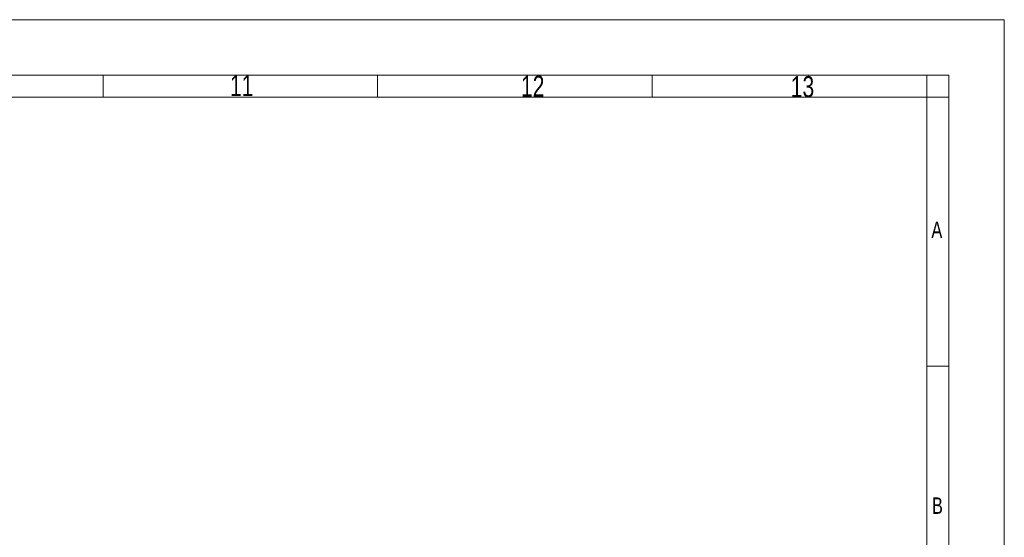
# Model space of a CAD drawing. Header units: millimetres. Extents: x 0 to 841, y 0 to 1481.
# Tile 29 of 29: x 619 to 841, y 1365 to 1481. Entities that reach past the tile are written whole.
import ezdxf

# ---------------------------------------------------------------- set-up
doc = ezdxf.new("R2010")
doc.units = ezdxf.units.MM
doc.linetypes.add('SLD-Solido', pattern=[0])
doc.styles.add('SLDTEXTSTYLE2', font='ARIALN.TTF', dxfattribs={"width": 0.87})

msp = doc.modelspace()

# ---------------------------------------------------------------- linework, layer by layer
at = {"color": 7, "linetype": 'SLD-Solido', "lineweight": 18}
for p, q in [((0, 1481.42), (841, 1481.42)), ((841, 0), (841, 1481.42)), ((12.5, 1468.92), (828.5, 1468.92)), ((637.5, 1463.92), (637.5, 1468.92)), ((699.5, 1463.92), (699.5, 1468.92)), ((761.5, 1463.92), (761.5, 1468.92)), ((823.5, 1463.92), (823.5, 1468.92)), ((828.5, 12.5), (828.5, 1468.92)), ((17.5, 1463.92), (823.5, 1463.92)), ((823.5, 1463.92), (828.5, 1463.92)), ((823.5, 57.9), (823.5, 1463.92)), ((823.5, 1403.19), (828.5, 1403.19))]:
    msp.add_line(p, q, dxfattribs=at)

# ---------------------------------------------------------------- texts
at = {"color": 7, "linetype": 'Continuous', "lineweight": 0, "attachment_point": 2, "style": 'SLDTEXTSTYLE2'}
for s, insert, char_height in [('11', (668.79, 1468.92), 4.763), ('12', (734.51, 1468.78), 4.763), ('13', (795.43, 1468.68), 4.763), ('A', (825.77, 1435.83), 3.7), ('B', (825.9, 1373.53), 3.7)]:
    msp.add_mtext(s, dxfattribs=dict(at, insert=insert, char_height=char_height))

doc.saveas('drawing.dxf')
